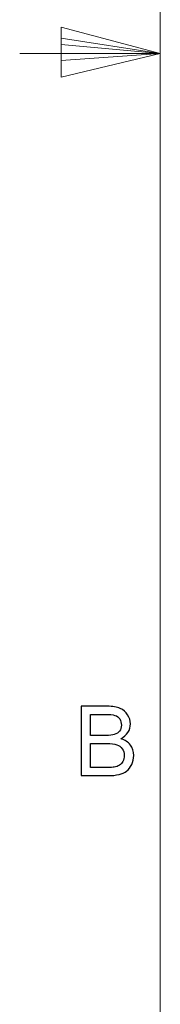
# Model space of a CAD drawing. Header units: millimetres. Extents: x -138 to 130, y -97 to 99.
# Tile 9 of 31: x -138.29 to -133.5, y -28.44 to 5.17. Entities that reach past the tile are written whole.
import ezdxf

# ---------------------------------------------------------------- set-up
doc = ezdxf.new("R2010")
doc.units = ezdxf.units.MM
doc.header["$MEASUREMENT"] = 0
doc.layers.add('layer 1', color=7, linetype='Continuous')

msp = doc.modelspace()

# ---------------------------------------------------------------- linework, layer by layer
at = {"layer": 'layer 1', "lineweight": 9}
for points in [[(-133.5, 95), (-133.5, 95), (-133.5, -95), (-133.5, -95)], [(-133.5, 4.0187), (-133.5, 4.0187), (-136.8768, 4.9161), (-136.8768, 4.9161)], [(-136.8768, 4.9161), (-136.8768, 4.9161), (-136.8768, 3.2059), (-136.8768, 3.2059)], [(-136.8768, 4.5389), (-136.8768, 4.5389), (-133.5, 4.0187), (-133.5, 4.0187)], [(-136.8768, 4.3267), (-136.8768, 4.3267), (-133.5, 4.0187), (-133.5, 4.0187)], [(-133.5, 4.0187), (-133.5, 4.0187), (-138.2949, 4.0187), (-138.2949, 4.0187)], [(-136.8768, 3.2059), (-136.8768, 3.2059), (-133.5, 4.0187), (-133.5, 4.0187)], [(-136.8768, 3.7844), (-136.8768, 3.7844), (-133.5, 4.0187), (-133.5, 4.0187)], [(-136.8768, 3.7844), (-136.8768, 3.7844), (-133.5, 4.0187), (-133.5, 4.0187)]]:
    msp.add_open_spline(points, degree=3, dxfattribs=at)
at = {"layer": 'layer 1'}
for points, knots in [([(-136.1932, -20.6305), (-136.1932, -20.6305), (-136.1932, -18.2625), (-136.1932, -18.2625), (-136.1932, -18.2625), (-136.1932, -18.2625), (-135.3046, -18.2625), (-135.3046, -18.2625), (-135.3046, -18.2625), (-135.1238, -18.2625), (-134.9788, -18.2862), (-134.8691, -18.3341), (-134.8691, -18.3341), (-134.76, -18.3821), (-134.6746, -18.456), (-134.6128, -18.5557), (-134.6128, -18.5557), (-134.5505, -18.6549), (-134.5197, -18.7591), (-134.5197, -18.8683), (-134.5197, -18.8683), (-134.5197, -18.9691), (-134.5472, -19.0645), (-134.6018, -19.1538), (-134.6018, -19.1538), (-134.6564, -19.2431), (-134.7391, -19.3153), (-134.8499, -19.3704), (-134.8499, -19.3704), (-134.7065, -19.4123), (-134.5963, -19.484), (-134.5197, -19.5854), (-134.5197, -19.5854), (-134.4425, -19.6863), (-134.4039, -19.8059), (-134.4039, -19.9437), (-134.4039, -19.9437), (-134.4039, -20.055), (-134.4276, -20.1581), (-134.4745, -20.2535), (-134.4745, -20.2535), (-134.5213, -20.3488), (-134.5792, -20.4221), (-134.6481, -20.474), (-134.6481, -20.474), (-134.717, -20.5252), (-134.8035, -20.5644), (-134.9072, -20.5908), (-134.9072, -20.5908), (-135.0114, -20.6173), (-135.1387, -20.6305), (-135.2897, -20.6305), (-135.2897, -20.6305), (-135.2897, -20.6305), (-136.1932, -20.6305), (-136.1932, -20.6305)], [0, 0, 0, 0, 0.0666667, 0.0666667, 0.0666667, 0.0666667, 0.1333333, 0.1333333, 0.1333333, 0.1333333, 0.2, 0.2, 0.2, 0.2, 0.2666667, 0.2666667, 0.2666667, 0.2666667, 0.3333333, 0.3333333, 0.3333333, 0.3333333, 0.4, 0.4, 0.4, 0.4, 0.4666667, 0.4666667, 0.4666667, 0.4666667, 0.5333333, 0.5333333, 0.5333333, 0.5333333, 0.6, 0.6, 0.6, 0.6, 0.6666667, 0.6666667, 0.6666667, 0.6666667, 0.7333333, 0.7333333, 0.7333333, 0.7333333, 0.8, 0.8, 0.8, 0.8, 0.8666667, 0.8666667, 0.8666667, 0.8666667, 1, 1, 1, 1]), ([(-135.879, -19.258), (-135.879, -19.258), (-135.3669, -19.258), (-135.3669, -19.258), (-135.3669, -19.258), (-135.228, -19.258), (-135.1282, -19.2486), (-135.0681, -19.2304), (-135.0681, -19.2304), (-134.9882, -19.2067), (-134.9281, -19.167), (-134.8879, -19.1119), (-134.8879, -19.1119), (-134.8476, -19.0568), (-134.8273, -18.9879), (-134.8273, -18.9046), (-134.8273, -18.9046), (-134.8273, -18.8258), (-134.846, -18.7564), (-134.884, -18.6968), (-134.884, -18.6968), (-134.9215, -18.6367), (-134.9755, -18.5954), (-135.0455, -18.5734), (-135.0455, -18.5734), (-135.1155, -18.5513), (-135.2357, -18.5403), (-135.4055, -18.5403), (-135.4055, -18.5403), (-135.4055, -18.5403), (-135.879, -18.5403), (-135.879, -18.5403), (-135.879, -18.5403), (-135.879, -18.5403), (-135.879, -19.258), (-135.879, -19.258)], [0, 0, 0, 0, 0.1, 0.1, 0.1, 0.1, 0.2, 0.2, 0.2, 0.2, 0.3, 0.3, 0.3, 0.3, 0.4, 0.4, 0.4, 0.4, 0.5, 0.5, 0.5, 0.5, 0.6, 0.6, 0.6, 0.6, 0.7, 0.7, 0.7, 0.7, 0.8, 0.8, 0.8, 0.8, 1, 1, 1, 1]), ([(-135.879, -20.3527), (-135.879, -20.3527), (-135.2892, -20.3527), (-135.2892, -20.3527), (-135.2892, -20.3527), (-135.1877, -20.3527), (-135.1166, -20.3488), (-135.0753, -20.3411), (-135.0753, -20.3411), (-135.0036, -20.3284), (-134.943, -20.3069), (-134.8945, -20.2766), (-134.8945, -20.2766), (-134.846, -20.2463), (-134.8063, -20.2022), (-134.7749, -20.1443), (-134.7749, -20.1443), (-134.7435, -20.0864), (-134.728, -20.0198), (-134.728, -19.9442), (-134.728, -19.9442), (-134.728, -19.8555), (-134.7506, -19.7789), (-134.7964, -19.7133), (-134.7964, -19.7133), (-134.8416, -19.6477), (-134.9044, -19.6019), (-134.9849, -19.5755), (-134.9849, -19.5755), (-135.0648, -19.549), (-135.1806, -19.5358), (-135.3311, -19.5358), (-135.3311, -19.5358), (-135.3311, -19.5358), (-135.879, -19.5358), (-135.879, -19.5358), (-135.879, -19.5358), (-135.879, -19.5358), (-135.879, -20.3527), (-135.879, -20.3527)], [0, 0, 0, 0, 0.0909091, 0.0909091, 0.0909091, 0.0909091, 0.1818182, 0.1818182, 0.1818182, 0.1818182, 0.2727273, 0.2727273, 0.2727273, 0.2727273, 0.3636364, 0.3636364, 0.3636364, 0.3636364, 0.4545455, 0.4545455, 0.4545455, 0.4545455, 0.5454545, 0.5454545, 0.5454545, 0.5454545, 0.6363636, 0.6363636, 0.6363636, 0.6363636, 0.7272727, 0.7272727, 0.7272727, 0.7272727, 0.8181818, 0.8181818, 0.8181818, 0.8181818, 1, 1, 1, 1])]:
    msp.add_open_spline(points, degree=3, knots=knots, dxfattribs=at)

doc.saveas('drawing.dxf')
